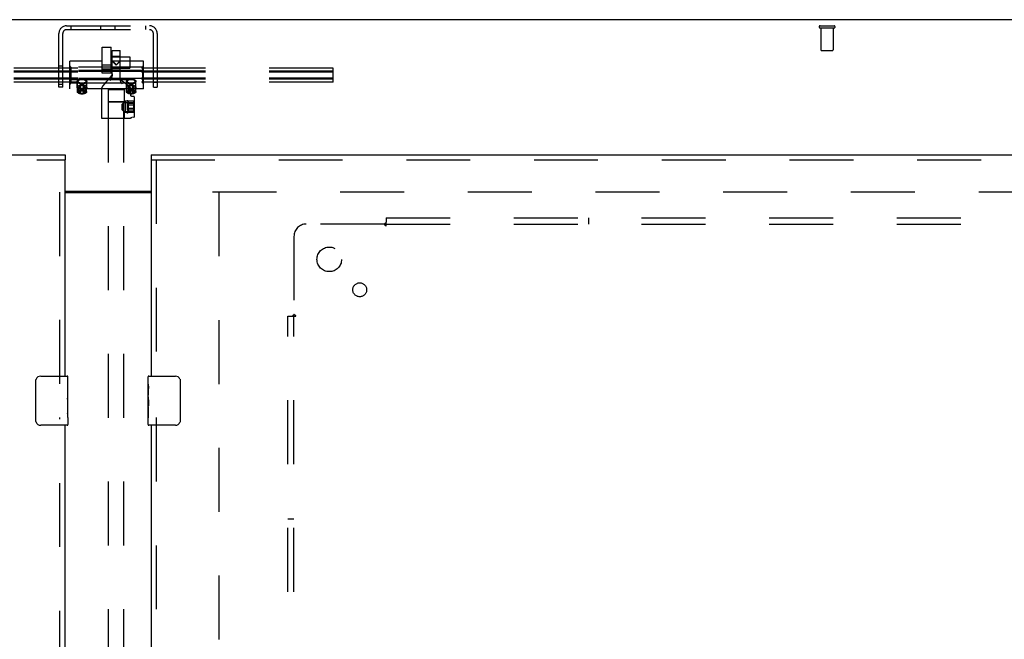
# Model space of a CAD drawing. Header units: inches. Extents: x 0 to 236, y 0 to 153.
# Tile 65 of 95: x 129 to 149, y 82 to 95. Entities that reach past the tile are written whole.
import ezdxf

# ---------------------------------------------------------------- set-up
doc = ezdxf.new("R2010")
doc.units = ezdxf.units.IN
doc.header["$LTSCALE"] = 12.986111
doc.header["$MEASUREMENT"] = 0
doc.linetypes.add('HIDDEN', pattern=[0.2, 0.1, -0.1])
doc.layers.get('0').update_dxf_attribs({"linetype": 'CONTINUOUS'})
for name, color, linetype in [('DEFAULT_2', 8, 'HIDDEN'), ('DOOR_2_ASSEMBLY', 7, 'CONTINUOUS'), ('MAIN_DOOR_ASSEMBLY', 7, 'CONTINUOUS'), ('SUBPANELS', 7, 'CONTINUOUS')]:
    doc.layers.add(name, color=color, linetype=linetype)

msp = doc.modelspace()

# ---------------------------------------------------------------- linework, layer by layer
at = {"color": 7, "linetype": 'Continuous'}
for p, q in [((171.051, 95.027), (53.176, 95.027)), ((129.738, 91.542), (131.488, 91.542))]:
    msp.add_line(p, q, dxfattribs=at)
at = {"color": 3, "linetype": 'Continuous'}
msp.add_line((129.738, 91.512), (131.488, 91.512), dxfattribs=at)
at = {"layer": 'DEFAULT_2', "color": 8, "linetype": 'HIDDEN'}
for p, q in [((129.613, 93.652), (129.613, 94.744)), ((129.691, 93.652), (129.691, 94.744)), ((129.771, 94.902), (131.455, 94.902)), ((129.771, 94.824), (131.455, 94.824)), ((129.854, 94.902), (129.854, 94.824)), ((130.465, 94.824), (130.465, 94.902)), ((130.761, 94.824), (130.761, 94.902)), ((131.372, 94.902), (131.372, 94.824)), ((131.535, 93.652), (131.535, 94.744)), ((131.613, 94.744), (131.613, 93.652)), ((145.096, 94.902), (145.38, 94.902)), ((145.096, 94.859), (145.38, 94.859)), ((145.114, 94.859), (145.114, 94.412)), ((145.362, 94.859), (145.362, 94.412)), ((130.49, 93.938), (130.49, 94.468)), ((130.49, 94.468), (130.677, 94.468)), ((130.677, 93.938), (130.677, 94.468)), ((130.697, 93.898), (130.697, 94.402)), ((130.697, 94.402), (130.857, 94.402)), ((130.857, 93.814), (130.857, 94.402)), ((145.124, 94.402), (145.352, 94.402)), ((129.833, 93.621), (129.833, 94.183)), ((130.49, 94.183), (129.833, 94.183)), ((130.677, 94.273), (131.059, 94.273)), ((131.333, 94.183), (130.677, 94.183)), ((130.697, 94.284), (130.857, 94.284)), ((130.697, 94.183), (130.764, 94.116)), ((130.844, 94.177), (130.778, 94.111)), ((130.791, 94.116), (130.857, 94.181)), ((130.857, 94.19), (130.844, 94.177)), ((131.059, 94.273), (131.059, 94.042)), ((131.333, 93.621), (131.333, 94.183)), ((135.191, 94.042), (53.113, 94.042)), ((135.191, 93.981), (53.113, 93.981)), ((135.191, 93.96), (53.113, 93.96)), ((129.613, 94.089), (129.691, 94.089)), ((129.853, 94.063), (129.833, 94.086)), ((129.853, 93.995), (129.833, 94.008)), ((129.853, 93.97), (129.833, 93.98)), ((129.853, 94.063), (129.853, 93.74)), ((131.313, 94.063), (129.853, 94.063)), ((131.313, 93.995), (129.853, 93.995)), ((131.313, 93.97), (129.853, 93.97)), ((130.677, 94.1), (130.49, 94.1)), ((130.677, 94.02), (130.49, 94.02)), ((130.677, 93.938), (130.49, 93.938)), ((130.677, 94.042), (131.059, 94.042)), ((130.697, 94.032), (130.857, 94.032)), ((130.764, 94.116), (130.778, 94.102)), ((130.778, 94.102), (130.791, 94.116)), ((131.313, 94.063), (131.333, 94.086)), ((131.313, 94.063), (131.313, 93.74)), ((131.313, 93.995), (131.333, 94.008)), ((131.313, 93.97), (131.333, 93.98)), ((131.535, 94.05), (131.613, 94.05)), ((135.191, 93.755), (135.191, 94.042)), ((135.191, 93.838), (53.113, 93.838)), ((135.191, 93.816), (53.113, 93.816)), ((135.191, 93.755), (53.113, 93.755)), ((129.853, 93.833), (129.833, 93.823)), ((129.853, 93.808), (129.833, 93.795)), ((129.853, 93.74), (129.833, 93.717)), ((131.313, 93.833), (129.853, 93.833)), ((129.853, 93.808), (131.313, 93.808)), ((129.853, 93.74), (131.313, 93.74)), ((129.987, 93.647), (129.987, 93.774)), ((129.99, 93.558), (129.99, 93.765)), ((130.01, 93.791), (130.001, 93.783)), ((130.157, 93.791), (130.166, 93.783)), ((130.177, 93.558), (130.177, 93.765)), ((130.18, 93.647), (130.18, 93.774)), ((130.581, 93.768), (130.534, 93.712)), ((130.635, 93.833), (130.581, 93.768)), ((130.683, 93.889), (130.635, 93.833)), ((130.951, 93.742), (130.881, 93.793)), ((130.995, 93.709), (130.951, 93.742)), ((130.987, 93.647), (130.987, 93.774)), ((130.99, 93.558), (130.99, 93.765)), ((131.01, 93.791), (131.001, 93.783)), ((131.157, 93.791), (131.166, 93.783)), ((131.177, 93.558), (131.177, 93.765)), ((131.18, 93.647), (131.18, 93.774)), ((131.313, 93.833), (131.333, 93.823)), ((131.313, 93.808), (131.333, 93.795)), ((131.313, 93.74), (131.333, 93.717)), ((131.535, 93.754), (131.613, 93.754)), ((129.613, 93.714), (129.691, 93.714)), ((129.691, 93.652), (129.613, 93.652)), ((131.333, 93.621), (129.833, 93.621)), ((130.014, 93.531), (130.004, 93.537)), ((130.052, 93.679), (130.021, 93.656)), ((130.021, 93.551), (130.021, 93.656)), ((130.021, 93.656), (130.052, 93.634)), ((130.023, 93.553), (130.021, 93.551)), ((130.021, 93.551), (130.022, 93.55)), ((130.025, 93.555), (130.023, 93.553)), ((130.027, 93.556), (130.025, 93.555)), ((130.025, 93.548), (130.027, 93.547)), ((130.03, 93.558), (130.027, 93.556)), ((130.027, 93.547), (130.03, 93.545)), ((130.032, 93.56), (130.03, 93.558)), ((130.03, 93.545), (130.032, 93.544)), ((130.052, 93.528), (130.052, 93.679)), ((130.114, 93.679), (130.052, 93.679)), ((130.052, 93.634), (130.114, 93.634)), ((130.114, 93.528), (130.114, 93.679)), ((130.146, 93.656), (130.114, 93.679)), ((130.114, 93.634), (130.146, 93.656)), ((130.134, 93.56), (130.132, 93.562)), ((130.132, 93.542), (130.134, 93.543)), ((130.136, 93.559), (130.134, 93.56)), ((130.134, 93.543), (130.136, 93.545)), ((130.138, 93.557), (130.136, 93.559)), ((130.136, 93.545), (130.138, 93.546)), ((130.14, 93.555), (130.138, 93.557)), ((130.142, 93.554), (130.14, 93.555)), ((130.146, 93.551), (130.146, 93.656)), ((130.153, 93.531), (130.162, 93.537)), ((130.483, 93.629), (130.483, 93.022)), ((130.498, 93.669), (130.497, 93.668)), ((130.5, 93.671), (130.498, 93.669)), ((130.501, 93.673), (130.5, 93.671)), ((130.504, 93.676), (130.501, 93.673)), ((130.508, 93.681), (130.504, 93.676)), ((130.516, 93.691), (130.508, 93.681)), ((130.534, 93.712), (130.516, 93.691)), ((130.615, 93.607), (130.615, 93.032)), ((130.94, 93.607), (130.94, 93.345)), ((131.016, 93.693), (130.995, 93.709)), ((131.014, 93.531), (131.004, 93.537)), ((131.028, 93.684), (131.016, 93.693)), ((131.052, 93.679), (131.021, 93.656)), ((131.021, 93.551), (131.021, 93.656)), ((131.021, 93.656), (131.052, 93.634)), ((131.023, 93.553), (131.021, 93.551)), ((131.021, 93.551), (131.022, 93.55)), ((131.025, 93.555), (131.023, 93.553)), ((131.027, 93.556), (131.025, 93.555)), ((131.025, 93.548), (131.027, 93.547)), ((131.03, 93.558), (131.027, 93.556)), ((131.027, 93.547), (131.03, 93.545)), ((131.035, 93.678), (131.028, 93.684)), ((131.032, 93.56), (131.03, 93.558)), ((131.03, 93.545), (131.032, 93.544)), ((131.04, 93.674), (131.035, 93.678)), ((131.043, 93.672), (131.04, 93.674)), ((131.052, 93.528), (131.052, 93.679)), ((131.114, 93.679), (131.052, 93.679)), ((131.052, 93.634), (131.114, 93.634)), ((131.073, 93.619), (131.073, 93.494)), ((131.114, 93.528), (131.114, 93.679)), ((131.146, 93.656), (131.114, 93.679)), ((131.114, 93.634), (131.146, 93.656)), ((131.134, 93.56), (131.132, 93.562)), ((131.132, 93.542), (131.134, 93.543)), ((131.136, 93.559), (131.134, 93.56)), ((131.134, 93.543), (131.136, 93.545)), ((131.138, 93.557), (131.136, 93.559)), ((131.14, 93.555), (131.138, 93.557)), ((131.139, 93.547), (131.141, 93.548)), ((131.142, 93.554), (131.14, 93.555)), ((131.146, 93.551), (131.146, 93.656)), ((131.153, 93.531), (131.162, 93.537)), ((131.535, 93.652), (131.613, 93.652)), ((130.622, 58.361), (130.622, 93.357)), ((130.653, 93.358), (130.641, 93.358)), ((130.667, 93.359), (130.653, 93.358)), ((130.653, 93.355), (130.667, 93.355)), ((130.684, 93.359), (130.667, 93.359)), ((130.667, 93.355), (130.684, 93.355)), ((130.703, 93.359), (130.684, 93.359)), ((130.684, 93.355), (130.703, 93.355)), ((130.723, 93.359), (130.703, 93.359)), ((130.703, 93.355), (130.723, 93.355)), ((130.745, 93.359), (130.723, 93.359)), ((130.723, 93.355), (130.745, 93.355)), ((130.767, 93.359), (130.745, 93.359)), ((130.745, 93.355), (130.767, 93.354)), ((130.789, 93.359), (130.767, 93.359)), ((130.767, 93.354), (130.789, 93.354)), ((130.811, 93.359), (130.789, 93.359)), ((130.789, 93.354), (130.811, 93.355)), ((130.832, 93.359), (130.811, 93.359)), ((130.811, 93.355), (130.832, 93.355)), ((130.853, 93.359), (130.832, 93.359)), ((130.832, 93.355), (130.853, 93.355)), ((130.871, 93.359), (130.853, 93.359)), ((130.853, 93.355), (130.871, 93.355)), ((130.888, 93.359), (130.871, 93.359)), ((130.871, 93.355), (130.888, 93.355)), ((130.903, 93.358), (130.888, 93.359)), ((130.888, 93.355), (130.903, 93.355)), ((130.902, 93.308), (130.962, 93.368)), ((130.903, 93.355), (130.915, 93.356)), ((130.934, 58.361), (130.934, 93.357)), ((130.94, 93.345), (131.148, 93.345)), ((130.962, 93.368), (130.962, 93.136)), ((131.138, 93.368), (130.962, 93.368)), ((131.023, 93.255), (131.023, 93.367)), ((131.023, 93.362), (131.023, 93.136)), ((131.139, 93.462), (131.1, 93.465)), ((131.138, 93.136), (131.138, 93.368)), ((131.148, 93.052), (131.148, 93.452)), ((130.902, 93.196), (130.902, 93.308)), ((130.902, 93.196), (130.962, 93.136)), ((130.94, 93.159), (130.94, 93.032)), ((130.94, 93.158), (131.148, 93.158)), ((131.138, 93.136), (130.962, 93.136)), ((131.001, 93.32), (131.001, 93.184)), ((131.138, 93.32), (131.001, 93.32)), ((131.138, 93.287), (131.001, 93.287)), ((131.138, 93.285), (131.001, 93.285)), ((131.138, 93.219), (131.001, 93.219)), ((131.138, 93.217), (131.001, 93.217)), ((131.138, 93.184), (131.001, 93.184)), ((131.023, 93.142), (131.023, 93.255)), ((130.612, 93.023), (130.614, 93.023)), ((130.614, 93.023), (130.617, 93.023)), ((130.617, 93.023), (130.62, 93.023)), ((130.62, 93.023), (130.624, 93.023)), ((130.624, 93.023), (130.633, 93.023)), ((130.633, 93.023), (130.644, 93.024)), ((130.644, 93.024), (130.66, 93.024)), ((130.645, 93.026), (130.682, 93.026)), ((130.66, 93.024), (130.673, 93.024)), ((130.673, 93.024), (130.69, 93.024)), ((130.682, 93.026), (130.721, 93.026)), ((130.721, 93.017), (130.682, 93.018)), ((130.69, 93.024), (130.71, 93.024)), ((130.71, 93.024), (130.734, 93.024)), ((130.721, 93.026), (130.762, 93.026)), ((130.762, 93.017), (130.721, 93.017)), ((130.734, 93.024), (130.762, 93.025)), ((130.762, 93.026), (130.802, 93.026)), ((130.762, 93.025), (130.793, 93.025)), ((130.802, 93.017), (130.762, 93.017)), ((130.793, 93.025), (130.821, 93.024)), ((130.802, 93.026), (130.842, 93.026)), ((130.842, 93.017), (130.802, 93.017)), ((130.821, 93.024), (130.844, 93.024)), ((130.842, 93.026), (130.881, 93.026)), ((130.881, 93.018), (130.842, 93.017)), ((130.844, 93.024), (130.864, 93.024)), ((130.864, 93.024), (130.88, 93.024)), ((130.88, 93.024), (130.899, 93.024)), ((130.918, 93.018), (130.881, 93.018)), ((130.899, 93.024), (130.913, 93.024)), ((130.913, 93.024), (130.924, 93.023)), ((130.924, 93.023), (130.931, 93.023)), ((130.931, 93.023), (130.935, 93.023)), ((130.935, 93.023), (130.939, 93.023)), ((130.939, 93.023), (130.941, 93.023)), ((131.073, 93.022), (131.073, 93.022)), ((131.139, 93.042), (131.097, 93.039)), ((132.738, 91.527), (167.707, 91.527)), ((132.863, 91.512), (132.863, 18.542))]:
    msp.add_line(p, q, dxfattribs=at)
for points in [[(130.723, 94.166), (130.71, 94.179), (130.697, 94.192)], [(130.778, 94.111), (130.75, 94.139), (130.723, 94.166)], [(130.697, 93.927), (130.697, 93.922), (130.696, 93.916), (130.694, 93.911), (130.693, 93.905), (130.69, 93.9), (130.688, 93.895), (130.684, 93.891), (130.683, 93.889)], [(129.987, 93.774), (129.987, 93.778), (129.989, 93.782), (129.991, 93.786), (129.994, 93.79), (129.999, 93.794), (130.004, 93.797), (130.009, 93.8), (130.016, 93.803), (130.023, 93.806), (130.031, 93.808)], [(130.031, 93.74), (130.023, 93.742), (130.016, 93.745), (130.009, 93.748), (130.004, 93.751), (129.999, 93.755), (129.994, 93.758), (129.991, 93.762), (129.989, 93.766), (129.987, 93.77), (129.987, 93.774)], [(130.001, 93.783), (129.999, 93.781), (129.996, 93.779), (129.994, 93.776), (129.992, 93.773), (129.991, 93.771), (129.99, 93.768), (129.99, 93.765)], [(129.99, 93.765), (129.99, 93.762), (129.991, 93.759), (129.992, 93.757), (129.994, 93.754), (129.996, 93.751), (129.999, 93.749), (130.001, 93.746), (130.005, 93.744), (130.009, 93.741), (130.013, 93.739), (130.017, 93.737), (130.022, 93.735), (130.028, 93.734), (130.033, 93.732), (130.039, 93.73), (130.045, 93.729), (130.051, 93.728), (130.057, 93.727), (130.064, 93.727), (130.07, 93.726), (130.077, 93.726), (130.083, 93.726)], [(130.01, 93.791), (130.008, 93.789), (130.005, 93.786), (130.003, 93.784), (130.002, 93.782), (130.001, 93.779), (130, 93.777), (130, 93.774), (130, 93.772), (130.001, 93.769), (130.002, 93.767), (130.003, 93.764), (130.005, 93.762), (130.008, 93.76), (130.01, 93.757), (130.013, 93.755), (130.017, 93.753), (130.02, 93.751), (130.025, 93.749), (130.029, 93.748), (130.033, 93.746), (130.038, 93.745), (130.044, 93.743), (130.049, 93.742), (130.054, 93.741), (130.06, 93.74), (130.066, 93.74), (130.072, 93.739), (130.077, 93.739), (130.083, 93.739)], [(130.083, 93.805), (130.077, 93.804), (130.07, 93.804), (130.064, 93.804), (130.057, 93.803), (130.051, 93.802), (130.045, 93.801), (130.039, 93.8), (130.033, 93.798), (130.028, 93.797), (130.022, 93.795), (130.017, 93.793), (130.013, 93.791), (130.009, 93.789), (130.005, 93.786), (130.001, 93.784), (130.001, 93.783)], [(130.083, 93.809), (130.077, 93.809), (130.072, 93.809), (130.066, 93.809), (130.06, 93.808), (130.054, 93.807), (130.049, 93.806), (130.044, 93.805), (130.038, 93.804), (130.033, 93.802), (130.029, 93.801), (130.025, 93.799), (130.02, 93.797), (130.017, 93.795), (130.013, 93.793), (130.01, 93.791), (130.01, 93.791)], [(130.031, 93.808), (130.039, 93.81), (130.047, 93.812), (130.056, 93.813), (130.065, 93.814), (130.074, 93.815), (130.083, 93.815)], [(130.083, 93.733), (130.074, 93.734), (130.065, 93.734), (130.056, 93.735), (130.047, 93.736), (130.039, 93.738), (130.031, 93.74)], [(130.083, 93.815), (130.093, 93.815), (130.102, 93.814), (130.111, 93.813), (130.119, 93.812), (130.128, 93.81), (130.136, 93.808)], [(130.157, 93.791), (130.156, 93.791), (130.153, 93.793), (130.15, 93.795), (130.146, 93.797), (130.142, 93.799), (130.138, 93.801), (130.133, 93.802), (130.128, 93.804), (130.123, 93.805), (130.118, 93.806), (130.112, 93.807), (130.107, 93.808), (130.101, 93.809), (130.095, 93.809), (130.089, 93.809), (130.083, 93.809)], [(130.166, 93.783), (130.165, 93.784), (130.162, 93.786), (130.158, 93.789), (130.154, 93.791), (130.149, 93.793), (130.144, 93.795), (130.139, 93.797), (130.134, 93.798), (130.128, 93.8), (130.122, 93.801), (130.116, 93.802), (130.109, 93.803), (130.103, 93.804), (130.096, 93.804), (130.09, 93.804), (130.083, 93.805)], [(130.083, 93.739), (130.089, 93.739), (130.095, 93.739), (130.101, 93.74), (130.107, 93.74), (130.112, 93.741), (130.118, 93.742), (130.123, 93.743), (130.128, 93.745), (130.133, 93.746), (130.138, 93.748), (130.142, 93.749), (130.146, 93.751), (130.15, 93.753), (130.153, 93.755), (130.156, 93.757), (130.159, 93.76), (130.161, 93.762), (130.163, 93.764), (130.165, 93.767), (130.166, 93.769), (130.166, 93.772), (130.167, 93.774), (130.166, 93.777), (130.166, 93.779), (130.165, 93.782), (130.163, 93.784), (130.161, 93.786), (130.159, 93.789), (130.157, 93.791)], [(130.083, 93.726), (130.09, 93.726), (130.096, 93.726), (130.103, 93.727), (130.109, 93.727), (130.116, 93.728), (130.122, 93.729), (130.128, 93.73), (130.134, 93.732), (130.139, 93.734), (130.144, 93.735), (130.149, 93.737), (130.154, 93.739), (130.158, 93.741), (130.162, 93.744), (130.165, 93.746), (130.168, 93.749), (130.171, 93.751), (130.173, 93.754), (130.174, 93.757), (130.176, 93.759), (130.176, 93.762), (130.177, 93.765)], [(130.136, 93.74), (130.128, 93.738), (130.119, 93.736), (130.111, 93.735), (130.102, 93.734), (130.093, 93.734), (130.083, 93.733)], [(130.136, 93.808), (130.143, 93.806), (130.151, 93.803), (130.157, 93.8), (130.163, 93.797), (130.168, 93.794), (130.172, 93.79), (130.176, 93.786), (130.178, 93.782), (130.179, 93.778), (130.18, 93.774)], [(130.18, 93.774), (130.179, 93.77), (130.178, 93.766), (130.176, 93.762), (130.172, 93.758), (130.168, 93.755), (130.163, 93.751), (130.157, 93.748), (130.151, 93.745), (130.143, 93.742), (130.136, 93.74)], [(130.177, 93.765), (130.176, 93.768), (130.176, 93.771), (130.174, 93.773), (130.173, 93.776), (130.171, 93.779), (130.168, 93.781), (130.166, 93.783)], [(130.697, 93.907), (130.696, 93.898), (130.695, 93.888), (130.693, 93.878), (130.691, 93.868), (130.687, 93.857), (130.683, 93.846), (130.678, 93.835), (130.673, 93.823), (130.667, 93.811), (130.661, 93.799)], [(130.661, 93.791), (130.667, 93.803), (130.673, 93.815), (130.678, 93.827), (130.683, 93.838), (130.687, 93.849), (130.691, 93.859), (130.693, 93.87), (130.695, 93.879), (130.696, 93.889), (130.697, 93.898)], [(130.893, 93.728), (130.886, 93.739), (130.88, 93.749), (130.875, 93.759), (130.87, 93.769), (130.866, 93.778), (130.863, 93.787), (130.86, 93.797), (130.858, 93.805), (130.857, 93.814), (130.857, 93.822)], [(130.857, 93.814), (130.857, 93.803), (130.859, 93.792), (130.862, 93.781), (130.866, 93.769), (130.871, 93.757), (130.878, 93.745), (130.885, 93.733), (130.893, 93.72)], [(130.987, 93.774), (130.987, 93.778), (130.989, 93.782), (130.991, 93.786), (130.994, 93.79), (130.999, 93.794), (131.004, 93.797), (131.009, 93.8), (131.016, 93.803), (131.023, 93.806), (131.031, 93.808)], [(131.031, 93.74), (131.023, 93.742), (131.016, 93.745), (131.009, 93.748), (131.004, 93.751), (130.999, 93.755), (130.994, 93.758), (130.991, 93.762), (130.989, 93.766), (130.987, 93.77), (130.987, 93.774)], [(131.001, 93.783), (130.999, 93.781), (130.996, 93.779), (130.994, 93.776), (130.992, 93.773), (130.991, 93.771), (130.99, 93.768), (130.99, 93.765)], [(130.99, 93.765), (130.99, 93.762), (130.991, 93.759), (130.992, 93.757), (130.994, 93.754), (130.996, 93.751), (130.999, 93.749), (131.001, 93.746), (131.005, 93.744), (131.009, 93.741), (131.013, 93.739), (131.017, 93.737), (131.022, 93.735), (131.028, 93.734), (131.033, 93.732), (131.039, 93.73), (131.045, 93.729), (131.051, 93.728), (131.057, 93.727), (131.064, 93.727), (131.07, 93.726), (131.077, 93.726), (131.083, 93.726)], [(131.01, 93.791), (131.008, 93.789), (131.005, 93.786), (131.003, 93.784), (131.002, 93.782), (131.001, 93.779), (131, 93.777), (131, 93.774), (131, 93.772), (131.001, 93.769), (131.002, 93.767), (131.003, 93.764), (131.005, 93.762), (131.008, 93.76), (131.01, 93.757), (131.013, 93.755), (131.017, 93.753), (131.02, 93.751), (131.025, 93.749), (131.029, 93.748), (131.033, 93.746), (131.038, 93.745), (131.044, 93.743), (131.049, 93.742), (131.054, 93.741), (131.06, 93.74), (131.066, 93.74), (131.072, 93.739), (131.077, 93.739), (131.083, 93.739)], [(131.083, 93.805), (131.077, 93.804), (131.07, 93.804), (131.064, 93.804), (131.057, 93.803), (131.051, 93.802), (131.045, 93.801), (131.039, 93.8), (131.033, 93.798), (131.028, 93.797), (131.022, 93.795), (131.017, 93.793), (131.013, 93.791), (131.009, 93.789), (131.005, 93.786), (131.001, 93.784), (131.001, 93.783)], [(131.083, 93.809), (131.077, 93.809), (131.072, 93.809), (131.066, 93.809), (131.06, 93.808), (131.054, 93.807), (131.049, 93.806), (131.044, 93.805), (131.038, 93.804), (131.033, 93.802), (131.029, 93.801), (131.025, 93.799), (131.02, 93.797), (131.017, 93.795), (131.013, 93.793), (131.01, 93.791), (131.01, 93.791)], [(131.031, 93.808), (131.039, 93.81), (131.047, 93.812), (131.056, 93.813), (131.065, 93.814), (131.074, 93.815), (131.083, 93.815)], [(131.083, 93.733), (131.074, 93.734), (131.065, 93.734), (131.056, 93.735), (131.047, 93.736), (131.039, 93.738), (131.031, 93.74)], [(131.083, 93.815), (131.093, 93.815), (131.102, 93.814), (131.111, 93.813), (131.119, 93.812), (131.128, 93.81), (131.136, 93.808)], [(131.157, 93.791), (131.156, 93.791), (131.153, 93.793), (131.15, 93.795), (131.146, 93.797), (131.142, 93.799), (131.138, 93.801), (131.133, 93.802), (131.128, 93.804), (131.123, 93.805), (131.118, 93.806), (131.112, 93.807), (131.107, 93.808), (131.101, 93.809), (131.095, 93.809), (131.089, 93.809), (131.083, 93.809)], [(131.166, 93.783), (131.165, 93.784), (131.162, 93.786), (131.158, 93.789), (131.154, 93.791), (131.149, 93.793), (131.144, 93.795), (131.139, 93.797), (131.134, 93.798), (131.128, 93.8), (131.122, 93.801), (131.116, 93.802), (131.109, 93.803), (131.103, 93.804), (131.096, 93.804), (131.09, 93.804), (131.083, 93.805)], [(131.083, 93.739), (131.089, 93.739), (131.095, 93.739), (131.101, 93.74), (131.107, 93.74), (131.112, 93.741), (131.118, 93.742), (131.123, 93.743), (131.128, 93.745), (131.133, 93.746), (131.138, 93.748), (131.142, 93.749), (131.146, 93.751), (131.15, 93.753), (131.153, 93.755), (131.156, 93.757), (131.159, 93.76), (131.161, 93.762), (131.163, 93.764), (131.165, 93.767), (131.166, 93.769), (131.166, 93.772), (131.167, 93.774), (131.166, 93.777), (131.166, 93.779), (131.165, 93.782), (131.163, 93.784), (131.161, 93.786), (131.159, 93.789), (131.157, 93.791)], [(131.083, 93.726), (131.09, 93.726), (131.096, 93.726), (131.103, 93.727), (131.109, 93.727), (131.116, 93.728), (131.122, 93.729), (131.128, 93.73), (131.134, 93.732), (131.139, 93.734), (131.144, 93.735), (131.149, 93.737), (131.154, 93.739), (131.158, 93.741), (131.162, 93.744), (131.165, 93.746), (131.168, 93.749), (131.171, 93.751), (131.173, 93.754), (131.174, 93.757), (131.176, 93.759), (131.176, 93.762), (131.177, 93.765)], [(131.136, 93.74), (131.128, 93.738), (131.119, 93.736), (131.111, 93.735), (131.102, 93.734), (131.093, 93.734), (131.083, 93.733)], [(131.136, 93.808), (131.143, 93.806), (131.151, 93.803), (131.157, 93.8), (131.163, 93.797), (131.168, 93.794), (131.172, 93.79), (131.176, 93.786), (131.178, 93.782), (131.179, 93.778), (131.18, 93.774)], [(131.18, 93.774), (131.179, 93.77), (131.178, 93.766), (131.176, 93.762), (131.172, 93.758), (131.168, 93.755), (131.163, 93.751), (131.157, 93.748), (131.151, 93.745), (131.143, 93.742), (131.136, 93.74)], [(131.177, 93.765), (131.176, 93.768), (131.176, 93.771), (131.174, 93.773), (131.173, 93.776), (131.171, 93.779), (131.168, 93.781), (131.166, 93.783)], [(129.987, 93.647), (129.987, 93.651), (129.989, 93.655), (129.991, 93.66), (129.994, 93.665), (129.998, 93.669), (130.003, 93.674), (130.008, 93.679), (130.015, 93.683), (130.021, 93.687), (130.029, 93.691), (130.037, 93.694), (130.045, 93.697), (130.054, 93.7), (130.064, 93.702), (130.073, 93.703), (130.083, 93.703)], [(130.083, 93.622), (130.073, 93.622), (130.064, 93.622), (130.054, 93.622), (130.045, 93.622), (130.037, 93.623), (130.029, 93.624), (130.021, 93.625), (130.015, 93.626), (130.008, 93.627), (130.003, 93.629), (129.998, 93.631), (129.994, 93.633), (129.991, 93.636), (129.989, 93.639), (129.987, 93.643), (129.987, 93.647)], [(129.99, 93.558), (129.99, 93.561), (129.991, 93.564), (129.992, 93.566), (129.994, 93.569), (129.996, 93.572), (129.998, 93.574), (130.001, 93.577), (130.005, 93.579), (130.009, 93.582), (130.013, 93.584), (130.017, 93.586), (130.022, 93.588), (130.027, 93.59), (130.033, 93.591), (130.039, 93.593), (130.045, 93.594), (130.051, 93.595), (130.057, 93.596), (130.063, 93.597), (130.07, 93.597), (130.077, 93.597), (130.083, 93.597)], [(130.004, 93.537), (130.001, 93.539), (129.998, 93.542), (129.996, 93.544), (129.994, 93.547), (129.992, 93.55), (129.991, 93.552), (129.99, 93.555), (129.99, 93.558)], [(130.165, 93.549), (130.165, 93.552), (130.164, 93.554), (130.163, 93.557), (130.162, 93.559), (130.16, 93.562), (130.157, 93.564), (130.154, 93.566), (130.151, 93.569), (130.147, 93.571), (130.143, 93.573), (130.139, 93.574), (130.134, 93.576), (130.129, 93.578), (130.124, 93.579), (130.119, 93.58), (130.113, 93.581), (130.107, 93.582), (130.102, 93.583), (130.096, 93.583), (130.089, 93.584), (130.083, 93.584), (130.077, 93.584), (130.071, 93.583), (130.065, 93.583), (130.059, 93.582), (130.053, 93.581), (130.048, 93.58), (130.042, 93.579), (130.037, 93.578), (130.032, 93.576), (130.028, 93.574), (130.023, 93.573), (130.019, 93.571), (130.016, 93.569), (130.012, 93.566), (130.009, 93.564), (130.007, 93.562), (130.005, 93.559), (130.003, 93.557), (130.002, 93.554), (130.002, 93.552), (130.001, 93.549)], [(130.014, 93.531), (130.011, 93.532), (130.009, 93.535), (130.007, 93.537), (130.005, 93.539), (130.003, 93.542), (130.002, 93.544), (130.002, 93.547), (130.001, 93.549)], [(130.083, 93.519), (130.077, 93.519), (130.07, 93.519), (130.063, 93.52), (130.057, 93.52), (130.051, 93.521), (130.045, 93.522), (130.039, 93.523), (130.033, 93.525), (130.027, 93.526), (130.022, 93.528), (130.017, 93.53), (130.013, 93.532), (130.009, 93.534), (130.005, 93.537), (130.004, 93.537)], [(130.083, 93.514), (130.077, 93.514), (130.072, 93.515), (130.066, 93.515), (130.06, 93.516), (130.055, 93.517), (130.049, 93.518), (130.044, 93.519), (130.039, 93.52), (130.034, 93.521), (130.03, 93.523), (130.025, 93.525), (130.021, 93.526), (130.018, 93.528), (130.014, 93.53), (130.014, 93.531)], [(130.022, 93.55), (130.024, 93.549), (130.025, 93.548)], [(130.052, 93.574), (130.05, 93.573), (130.048, 93.571), (130.047, 93.57), (130.045, 93.569), (130.043, 93.568), (130.042, 93.567), (130.04, 93.566), (130.039, 93.565), (130.037, 93.564), (130.036, 93.563), (130.035, 93.562), (130.034, 93.561), (130.032, 93.56)], [(130.032, 93.544), (130.034, 93.542), (130.035, 93.542), (130.036, 93.541), (130.037, 93.54), (130.039, 93.539), (130.04, 93.538), (130.042, 93.537), (130.043, 93.535), (130.045, 93.534), (130.047, 93.533), (130.048, 93.531), (130.05, 93.53), (130.052, 93.528)], [(130.114, 93.574), (130.111, 93.574), (130.107, 93.574), (130.103, 93.574), (130.099, 93.574), (130.095, 93.575), (130.091, 93.575), (130.087, 93.575), (130.083, 93.575), (130.079, 93.575), (130.075, 93.575), (130.072, 93.575), (130.068, 93.574), (130.064, 93.574), (130.06, 93.574), (130.056, 93.574), (130.052, 93.574)], [(130.052, 93.528), (130.056, 93.528), (130.06, 93.529), (130.064, 93.529), (130.068, 93.529), (130.072, 93.529), (130.075, 93.529), (130.079, 93.529), (130.083, 93.529), (130.087, 93.529), (130.091, 93.529), (130.095, 93.529), (130.099, 93.529), (130.103, 93.529), (130.107, 93.529), (130.111, 93.528), (130.114, 93.528)], [(130.083, 93.703), (130.093, 93.703), (130.103, 93.702), (130.112, 93.7), (130.121, 93.697), (130.13, 93.694), (130.138, 93.691), (130.145, 93.687), (130.152, 93.683), (130.158, 93.679), (130.164, 93.674), (130.169, 93.669), (130.173, 93.665), (130.176, 93.66), (130.178, 93.655), (130.179, 93.651), (130.18, 93.647)], [(130.18, 93.647), (130.179, 93.643), (130.178, 93.639), (130.176, 93.636), (130.173, 93.633), (130.169, 93.631), (130.164, 93.629), (130.158, 93.627), (130.152, 93.626), (130.145, 93.625), (130.138, 93.624), (130.13, 93.623), (130.121, 93.622), (130.112, 93.622), (130.103, 93.622), (130.093, 93.622), (130.083, 93.622)], [(130.083, 93.597), (130.09, 93.597), (130.097, 93.597), (130.103, 93.597), (130.11, 93.596), (130.116, 93.595), (130.122, 93.594), (130.128, 93.593), (130.134, 93.591), (130.139, 93.59), (130.144, 93.588), (130.149, 93.586), (130.154, 93.584), (130.158, 93.582), (130.162, 93.579), (130.165, 93.577), (130.168, 93.574), (130.171, 93.572), (130.173, 93.569), (130.174, 93.566), (130.176, 93.564), (130.176, 93.561), (130.177, 93.558)], [(130.162, 93.537), (130.162, 93.537), (130.158, 93.534), (130.154, 93.532), (130.149, 93.53), (130.144, 93.528), (130.139, 93.526), (130.134, 93.525), (130.128, 93.523), (130.122, 93.522), (130.116, 93.521), (130.11, 93.52), (130.103, 93.52), (130.097, 93.519), (130.09, 93.519), (130.083, 93.519)], [(130.153, 93.531), (130.152, 93.53), (130.149, 93.528), (130.145, 93.526), (130.141, 93.525), (130.137, 93.523), (130.132, 93.521), (130.128, 93.52), (130.123, 93.519), (130.117, 93.518), (130.112, 93.517), (130.106, 93.516), (130.101, 93.515), (130.095, 93.515), (130.089, 93.514), (130.083, 93.514)], [(130.132, 93.562), (130.131, 93.563), (130.129, 93.564), (130.128, 93.565), (130.127, 93.566), (130.125, 93.567), (130.123, 93.568), (130.122, 93.569), (130.12, 93.57), (130.118, 93.571), (130.116, 93.573), (130.114, 93.574)], [(130.114, 93.528), (130.116, 93.53), (130.118, 93.531), (130.12, 93.533), (130.122, 93.534), (130.123, 93.535), (130.125, 93.537), (130.127, 93.538), (130.128, 93.539), (130.129, 93.54), (130.131, 93.541), (130.132, 93.542)], [(130.138, 93.546), (130.14, 93.548), (130.141, 93.548)], [(130.141, 93.548), (130.144, 93.55), (130.145, 93.55), (130.146, 93.551)], [(130.146, 93.551), (130.145, 93.552), (130.142, 93.554)], [(130.165, 93.549), (130.165, 93.547), (130.164, 93.544), (130.163, 93.542), (130.162, 93.539), (130.16, 93.537), (130.158, 93.535), (130.155, 93.532), (130.153, 93.531)], [(130.177, 93.558), (130.176, 93.555), (130.176, 93.552), (130.174, 93.55), (130.173, 93.547), (130.171, 93.544), (130.168, 93.542), (130.165, 93.539), (130.162, 93.537)], [(130.497, 93.668), (130.496, 93.667), (130.496, 93.666), (130.495, 93.665), (130.495, 93.665), (130.494, 93.664), (130.493, 93.663), (130.493, 93.661), (130.492, 93.66), (130.491, 93.658), (130.49, 93.656), (130.488, 93.654), (130.487, 93.651), (130.486, 93.649), (130.485, 93.646), (130.485, 93.643), (130.484, 93.64), (130.483, 93.636), (130.483, 93.633), (130.483, 93.63), (130.483, 93.629)], [(130.615, 93.607), (130.616, 93.607), (130.618, 93.607), (130.622, 93.608), (130.628, 93.608), (130.635, 93.608), (130.643, 93.608), (130.652, 93.608), (130.663, 93.609), (130.675, 93.609), (130.688, 93.609), (130.701, 93.609), (130.716, 93.609), (130.731, 93.609), (130.746, 93.609), (130.762, 93.609), (130.778, 93.609)], [(130.778, 93.604), (130.762, 93.604), (130.746, 93.604), (130.731, 93.604), (130.716, 93.605), (130.701, 93.605), (130.688, 93.605), (130.675, 93.605), (130.663, 93.605), (130.652, 93.605), (130.643, 93.605), (130.635, 93.606), (130.628, 93.606), (130.622, 93.606), (130.618, 93.606), (130.616, 93.607), (130.615, 93.607)], [(130.778, 93.609), (130.794, 93.609), (130.81, 93.609), (130.825, 93.609), (130.84, 93.609), (130.854, 93.609), (130.868, 93.609), (130.881, 93.609), (130.893, 93.609), (130.903, 93.608), (130.913, 93.608), (130.921, 93.608), (130.928, 93.608), (130.933, 93.608), (130.937, 93.607), (130.94, 93.607), (130.94, 93.607)], [(130.94, 93.607), (130.94, 93.607), (130.937, 93.606), (130.933, 93.606), (130.928, 93.606), (130.921, 93.606), (130.913, 93.605), (130.903, 93.605), (130.893, 93.605), (130.881, 93.605), (130.868, 93.605), (130.854, 93.605), (130.84, 93.605), (130.825, 93.604), (130.81, 93.604), (130.794, 93.604), (130.778, 93.604)], [(130.987, 93.647), (130.987, 93.651), (130.989, 93.655), (130.991, 93.66), (130.994, 93.665), (130.998, 93.669), (131.003, 93.674), (131.008, 93.679), (131.015, 93.683), (131.021, 93.687), (131.029, 93.691), (131.037, 93.694), (131.045, 93.697), (131.054, 93.7), (131.064, 93.702), (131.073, 93.703), (131.083, 93.703)], [(131.083, 93.622), (131.073, 93.622), (131.064, 93.622), (131.054, 93.622), (131.045, 93.622), (131.037, 93.623), (131.029, 93.624), (131.021, 93.625), (131.015, 93.626), (131.008, 93.627), (131.003, 93.629), (130.998, 93.631), (130.994, 93.633), (130.991, 93.636), (130.989, 93.639), (130.987, 93.643), (130.987, 93.647)], [(130.99, 93.558), (130.99, 93.561), (130.991, 93.564), (130.992, 93.566), (130.994, 93.569), (130.996, 93.572), (130.998, 93.574), (131.001, 93.577), (131.005, 93.579), (131.009, 93.582), (131.013, 93.584), (131.017, 93.586), (131.022, 93.588), (131.027, 93.59), (131.033, 93.591), (131.039, 93.593), (131.045, 93.594), (131.051, 93.595), (131.057, 93.596), (131.063, 93.597), (131.07, 93.597), (131.077, 93.597), (131.083, 93.597)], [(131.004, 93.537), (131.001, 93.539), (130.998, 93.542), (130.996, 93.544), (130.994, 93.547), (130.992, 93.55), (130.991, 93.552), (130.99, 93.555), (130.99, 93.558)], [(131.165, 93.549), (131.165, 93.552), (131.164, 93.554), (131.163, 93.557), (131.162, 93.559), (131.16, 93.562), (131.157, 93.564), (131.154, 93.566), (131.151, 93.569), (131.147, 93.571), (131.143, 93.573), (131.139, 93.574), (131.134, 93.576), (131.129, 93.578), (131.124, 93.579), (131.119, 93.58), (131.113, 93.581), (131.107, 93.582), (131.102, 93.583), (131.096, 93.583), (131.089, 93.584), (131.083, 93.584), (131.077, 93.584), (131.071, 93.583), (131.065, 93.583), (131.059, 93.582), (131.053, 93.581), (131.048, 93.58), (131.042, 93.579), (131.037, 93.578), (131.032, 93.576), (131.028, 93.574), (131.023, 93.573), (131.019, 93.571), (131.016, 93.569), (131.012, 93.566), (131.009, 93.564), (131.007, 93.562), (131.005, 93.559), (131.003, 93.557), (131.002, 93.554), (131.002, 93.552), (131.001, 93.549)], [(131.014, 93.531), (131.011, 93.532), (131.009, 93.535), (131.007, 93.537), (131.005, 93.539), (131.003, 93.542), (131.002, 93.544), (131.002, 93.547), (131.001, 93.549)], [(131.083, 93.519), (131.077, 93.519), (131.07, 93.519), (131.063, 93.52), (131.057, 93.52), (131.051, 93.521), (131.045, 93.522), (131.039, 93.523), (131.033, 93.525), (131.027, 93.526), (131.022, 93.528), (131.017, 93.53), (131.013, 93.532), (131.009, 93.534), (131.005, 93.537), (131.004, 93.537)], [(131.083, 93.514), (131.077, 93.514), (131.072, 93.515), (131.066, 93.515), (131.06, 93.516), (131.055, 93.517), (131.049, 93.518), (131.044, 93.519), (131.039, 93.52), (131.034, 93.521), (131.03, 93.523), (131.025, 93.525), (131.021, 93.526), (131.018, 93.528), (131.014, 93.53), (131.014, 93.531)], [(131.022, 93.55), (131.024, 93.549), (131.025, 93.548)], [(131.052, 93.574), (131.05, 93.573), (131.048, 93.571), (131.047, 93.57), (131.045, 93.569), (131.043, 93.568), (131.042, 93.567), (131.04, 93.566), (131.039, 93.565), (131.037, 93.564), (131.036, 93.563), (131.035, 93.562), (131.034, 93.561), (131.032, 93.56)], [(131.032, 93.544), (131.034, 93.542), (131.035, 93.542), (131.036, 93.541), (131.037, 93.54), (131.039, 93.539), (131.04, 93.538), (131.042, 93.537), (131.043, 93.535), (131.045, 93.534), (131.047, 93.533), (131.048, 93.531), (131.05, 93.53), (131.052, 93.528)], [(131.073, 93.619), (131.073, 93.622), (131.072, 93.626), (131.072, 93.63), (131.071, 93.634), (131.07, 93.638), (131.069, 93.641), (131.067, 93.644), (131.066, 93.648), (131.064, 93.65), (131.062, 93.653), (131.06, 93.656), (131.059, 93.658), (131.057, 93.66), (131.055, 93.662), (131.054, 93.663), (131.053, 93.664), (131.052, 93.665), (131.051, 93.666), (131.05, 93.667), (131.049, 93.667), (131.048, 93.668), (131.047, 93.669), (131.046, 93.67), (131.045, 93.67), (131.043, 93.672)], [(131.114, 93.574), (131.111, 93.574), (131.107, 93.574), (131.103, 93.574), (131.099, 93.574), (131.095, 93.575), (131.091, 93.575), (131.087, 93.575), (131.083, 93.575), (131.079, 93.575), (131.075, 93.575), (131.072, 93.575), (131.068, 93.574), (131.064, 93.574), (131.06, 93.574), (131.056, 93.574), (131.052, 93.574)], [(131.052, 93.528), (131.056, 93.528), (131.06, 93.529), (131.064, 93.529), (131.068, 93.529), (131.072, 93.529), (131.075, 93.529), (131.079, 93.529), (131.083, 93.529), (131.087, 93.529), (131.091, 93.529), (131.095, 93.529), (131.099, 93.529), (131.103, 93.529), (131.107, 93.529), (131.111, 93.528), (131.114, 93.528)], [(131.083, 93.703), (131.093, 93.703), (131.103, 93.702), (131.112, 93.7), (131.121, 93.697), (131.13, 93.694), (131.138, 93.691), (131.145, 93.687), (131.152, 93.683), (131.158, 93.679), (131.164, 93.674), (131.169, 93.669), (131.173, 93.665), (131.176, 93.66), (131.178, 93.655), (131.179, 93.651), (131.18, 93.647)], [(131.18, 93.647), (131.179, 93.643), (131.178, 93.639), (131.176, 93.636), (131.173, 93.633), (131.169, 93.631), (131.164, 93.629), (131.158, 93.627), (131.152, 93.626), (131.145, 93.625), (131.138, 93.624), (131.13, 93.623), (131.121, 93.622), (131.112, 93.622), (131.103, 93.622), (131.093, 93.622), (131.083, 93.622)], [(131.083, 93.597), (131.09, 93.597), (131.097, 93.597), (131.103, 93.597), (131.11, 93.596), (131.116, 93.595), (131.122, 93.594), (131.128, 93.593), (131.134, 93.591), (131.139, 93.59), (131.144, 93.588), (131.149, 93.586), (131.154, 93.584), (131.158, 93.582), (131.162, 93.579), (131.165, 93.577), (131.168, 93.574), (131.171, 93.572), (131.173, 93.569), (131.174, 93.566), (131.176, 93.564), (131.176, 93.561), (131.177, 93.558)], [(131.162, 93.537), (131.162, 93.537), (131.158, 93.534), (131.154, 93.532), (131.149, 93.53), (131.144, 93.528), (131.139, 93.526), (131.134, 93.525), (131.128, 93.523), (131.122, 93.522), (131.116, 93.521), (131.11, 93.52), (131.103, 93.52), (131.097, 93.519), (131.09, 93.519), (131.083, 93.519)], [(131.153, 93.531), (131.152, 93.53), (131.149, 93.528), (131.145, 93.526), (131.141, 93.525), (131.137, 93.523), (131.132, 93.521), (131.128, 93.52), (131.123, 93.519), (131.117, 93.518), (131.112, 93.517), (131.106, 93.516), (131.101, 93.515), (131.095, 93.515), (131.089, 93.514), (131.083, 93.514)], [(131.132, 93.562), (131.131, 93.563), (131.129, 93.564), (131.128, 93.565), (131.127, 93.566), (131.125, 93.567), (131.123, 93.568), (131.122, 93.569), (131.12, 93.57), (131.118, 93.571), (131.116, 93.573), (131.114, 93.574)], [(131.114, 93.528), (131.116, 93.53), (131.118, 93.531), (131.12, 93.533), (131.122, 93.534), (131.123, 93.535), (131.125, 93.537), (131.127, 93.538), (131.128, 93.539), (131.129, 93.54), (131.131, 93.541), (131.132, 93.542)], [(131.136, 93.545), (131.138, 93.546), (131.139, 93.547)], [(131.141, 93.548), (131.144, 93.55), (131.145, 93.55), (131.146, 93.551)], [(131.146, 93.551), (131.145, 93.552), (131.142, 93.554)], [(131.165, 93.549), (131.165, 93.547), (131.164, 93.544), (131.163, 93.542), (131.162, 93.539), (131.16, 93.537), (131.158, 93.535), (131.155, 93.532), (131.153, 93.531)], [(131.177, 93.558), (131.176, 93.555), (131.176, 93.552), (131.174, 93.55), (131.173, 93.547), (131.171, 93.544), (131.168, 93.542), (131.165, 93.539), (131.162, 93.537)], [(130.641, 93.358), (130.636, 93.358), (130.631, 93.358), (130.628, 93.358), (130.625, 93.357), (130.623, 93.357), (130.622, 93.357), (130.622, 93.357)], [(130.622, 93.357), (130.622, 93.357), (130.623, 93.357), (130.625, 93.356), (130.628, 93.356), (130.631, 93.356), (130.636, 93.356), (130.641, 93.356), (130.653, 93.355)], [(130.934, 93.357), (130.934, 93.357), (130.932, 93.357), (130.93, 93.357), (130.928, 93.358), (130.924, 93.358), (130.92, 93.358), (130.915, 93.358), (130.903, 93.358)], [(130.911, 93.253), (130.911, 93.262), (130.912, 93.27), (130.913, 93.279), (130.915, 93.287), (130.917, 93.295), (130.919, 93.302), (130.922, 93.309), (130.925, 93.316), (130.927, 93.322), (130.93, 93.327), (130.932, 93.332), (130.935, 93.336), (130.937, 93.339), (130.938, 93.342), (130.939, 93.344), (130.94, 93.345), (130.94, 93.345)], [(130.937, 93.338), (130.935, 93.335), (130.932, 93.33), (130.93, 93.325), (130.927, 93.32), (130.925, 93.313), (130.922, 93.307), (130.919, 93.3), (130.917, 93.292), (130.915, 93.284), (130.913, 93.276), (130.912, 93.267), (130.911, 93.259), (130.911, 93.25)], [(130.915, 93.356), (130.92, 93.356), (130.924, 93.356), (130.928, 93.356), (130.93, 93.356), (130.932, 93.357), (130.934, 93.357), (130.934, 93.357)], [(130.94, 93.345), (130.94, 93.345), (130.939, 93.343), (130.937, 93.338)], [(131.022, 93.37), (131.019, 93.371), (131.016, 93.373), (131.013, 93.375), (131.01, 93.377), (131.008, 93.379), (131.005, 93.381), (131.003, 93.383), (131.001, 93.385)], [(131.023, 93.365), (131.019, 93.366), (131.016, 93.367), (131.013, 93.369), (131.01, 93.371), (131.008, 93.373), (131.005, 93.375), (131.003, 93.377), (131.001, 93.379)], [(131.023, 93.367), (131.023, 93.368), (131.023, 93.368), (131.023, 93.368), (131.023, 93.369), (131.023, 93.369), (131.022, 93.369), (131.022, 93.37), (131.022, 93.37)], [(131.023, 93.365), (131.022, 93.365), (131.022, 93.364), (131.022, 93.363), (131.023, 93.363), (131.023, 93.362), (131.023, 93.362)], [(131.1, 93.465), (131.099, 93.465), (131.095, 93.466), (131.091, 93.467), (131.087, 93.469), (131.084, 93.471), (131.081, 93.474), (131.078, 93.478), (131.076, 93.481), (131.074, 93.485), (131.073, 93.489), (131.073, 93.493), (131.073, 93.494)], [(130.939, 93.16), (130.937, 93.165), (130.935, 93.169), (130.932, 93.174), (130.93, 93.179), (130.927, 93.184), (130.925, 93.19), (130.922, 93.197), (130.919, 93.204), (130.917, 93.212), (130.915, 93.22), (130.913, 93.228), (130.912, 93.236), (130.911, 93.245), (130.911, 93.253)], [(130.911, 93.25), (130.911, 93.242), (130.912, 93.233), (130.913, 93.225), (130.915, 93.217), (130.917, 93.209), (130.919, 93.202), (130.922, 93.195), (130.925, 93.188), (130.927, 93.182), (130.93, 93.177), (130.932, 93.172), (130.935, 93.168), (130.937, 93.164), (130.938, 93.162), (130.939, 93.16), (130.94, 93.159), (130.94, 93.158)], [(130.94, 93.158), (130.94, 93.159), (130.939, 93.16)], [(131.022, 93.14), (131.019, 93.138), (131.016, 93.137), (131.013, 93.135), (131.01, 93.133), (131.008, 93.131), (131.005, 93.129), (131.003, 93.127), (131.001, 93.124)], [(131.022, 93.134), (131.019, 93.133), (131.016, 93.131), (131.013, 93.129), (131.01, 93.127), (131.008, 93.125), (131.005, 93.123), (131.003, 93.121), (131.001, 93.119)], [(131.022, 93.14), (131.022, 93.14), (131.022, 93.14), (131.023, 93.14), (131.023, 93.141), (131.023, 93.141), (131.023, 93.141), (131.023, 93.142), (131.023, 93.142)], [(131.023, 93.136), (131.023, 93.136), (131.023, 93.136), (131.023, 93.135), (131.023, 93.135), (131.023, 93.135), (131.022, 93.134), (131.022, 93.134), (131.022, 93.134)], [(130.483, 93.022), (130.484, 93.022), (130.486, 93.023), (130.489, 93.023), (130.494, 93.023), (130.5, 93.023), (130.508, 93.024), (130.516, 93.024), (130.526, 93.024), (130.538, 93.025), (130.55, 93.025), (130.564, 93.025), (130.578, 93.025), (130.593, 93.025), (130.61, 93.026), (130.627, 93.026), (130.645, 93.026)], [(130.682, 93.018), (130.645, 93.018), (130.627, 93.018), (130.61, 93.018), (130.593, 93.018), (130.578, 93.019), (130.564, 93.019), (130.55, 93.019), (130.538, 93.019), (130.526, 93.02), (130.516, 93.02), (130.508, 93.02), (130.5, 93.02), (130.494, 93.021), (130.489, 93.021), (130.486, 93.021), (130.484, 93.022), (130.483, 93.022)], [(130.615, 93.032), (130.615, 93.03), (130.615, 93.028), (130.614, 93.027), (130.613, 93.025), (130.611, 93.024), (130.61, 93.023), (130.609, 93.023), (130.609, 93.023), (130.608, 93.022), (130.608, 93.022), (130.608, 93.022), (130.608, 93.022)], [(130.608, 93.022), (130.608, 93.022), (130.608, 93.022), (130.608, 93.022), (130.608, 93.022), (130.608, 93.022), (130.609, 93.022), (130.609, 93.022), (130.61, 93.022), (130.61, 93.023), (130.611, 93.023), (130.612, 93.023)], [(130.881, 93.026), (130.918, 93.026), (130.936, 93.026), (130.952, 93.026), (130.968, 93.025), (130.983, 93.025), (130.998, 93.025), (131.011, 93.025), (131.022, 93.024), (131.033, 93.024), (131.043, 93.024), (131.051, 93.024), (131.058, 93.023), (131.064, 93.023)], [(131.064, 93.021), (131.058, 93.02), (131.051, 93.02), (131.043, 93.02), (131.033, 93.02), (131.022, 93.019), (131.011, 93.019), (130.998, 93.019), (130.983, 93.019), (130.968, 93.018), (130.952, 93.018), (130.936, 93.018), (130.918, 93.018)], [(130.948, 93.022), (130.948, 93.022), (130.948, 93.022), (130.948, 93.022), (130.948, 93.022), (130.948, 93.022), (130.948, 93.022), (130.947, 93.022), (130.947, 93.023), (130.946, 93.023), (130.945, 93.023), (130.945, 93.024), (130.944, 93.024), (130.943, 93.025), (130.942, 93.026), (130.941, 93.027), (130.941, 93.028), (130.94, 93.03), (130.94, 93.032)], [(130.941, 93.023), (130.943, 93.023), (130.944, 93.023), (130.945, 93.023), (130.945, 93.023), (130.946, 93.022), (130.946, 93.022), (130.947, 93.022), (130.947, 93.022), (130.947, 93.022), (130.948, 93.022), (130.948, 93.022)], [(131.064, 93.023), (131.067, 93.023), (131.069, 93.023), (131.071, 93.022), (131.072, 93.022), (131.073, 93.022), (131.073, 93.022)], [(131.073, 93.022), (131.073, 93.022), (131.072, 93.022), (131.071, 93.021), (131.069, 93.021), (131.067, 93.021), (131.064, 93.021)], [(131.073, 93.022), (131.073, 93.023), (131.076, 93.027), (131.078, 93.03), (131.081, 93.032), (131.084, 93.035), (131.088, 93.036), (131.091, 93.038), (131.095, 93.039), (131.097, 93.039)]]:
    msp.add_lwpolyline(points, dxfattribs=at)
for centre, radius, start, end in [((129.771, 94.744), 0.158, 90, 180), ((129.771, 94.744), 0.08, 90, 180), ((131.455, 94.744), 0.158, 0, 90), ((131.455, 94.744), 0.08, 0, 90), ((145.096, 94.88), 0.0215, 90, 270), ((145.38, 94.88), 0.0215, 270, 90), ((145.124, 94.412), 0.01, 180, 270), ((145.352, 94.412), 0.01, 270, 360), ((130.917, 93.842), 0.06, 180.0581, 233.6123), ((131.138, 93.452), 0.01, 0, 85.4261), ((131.138, 93.052), 0.01, 274.5739, 360)]:
    msp.add_arc(centre, radius, start, end, dxfattribs=at)
at = {"layer": 'DOOR_2_ASSEMBLY', "color": 3, "linetype": 'Continuous'}
for p, q in [((92.801, 92.277), (129.738, 92.277)), ((129.738, 87.777), (129.738, 92.173)), ((129.738, 66.277), (129.738, 86.777))]:
    msp.add_line(p, q, dxfattribs=at)
at = {"layer": 'DOOR_2_ASSEMBLY', "color": 8, "linetype": 'HIDDEN'}
for p, q in [((92.801, 92.173), (129.738, 92.173)), ((129.634, 87.622), (129.634, 92.173)), ((129.634, 66.122), (129.634, 86.932))]:
    msp.add_line(p, q, dxfattribs=at)
at = {"layer": 'DOOR_2_ASSEMBLY', "color": 7, "linetype": 'Continuous'}
for p, q in [((129.738, 92.277), (129.738, 92.173)), ((129.243, 87.777), (129.783, 87.777)), ((129.798, 87.198), (129.798, 87.762)), ((129.143, 86.877), (129.143, 87.677)), ((129.791, 87.622), (129.791, 87.392)), ((129.798, 87.622), (129.791, 87.622)), ((129.798, 87.455), (129.791, 87.455)), ((129.798, 87.392), (129.791, 87.392)), ((129.798, 87.356), (129.792, 87.356)), ((129.791, 87.161), (129.791, 87.025)), ((129.798, 87.161), (129.791, 87.161)), ((129.797, 87.222), (129.795, 87.244)), ((129.797, 87.224), (129.798, 87.224)), ((129.798, 86.938), (129.798, 87.195)), ((129.793, 86.994), (129.798, 86.994)), ((129.798, 86.937), (129.798, 86.792)), ((129.783, 86.777), (129.243, 86.777))]:
    msp.add_line(p, q, dxfattribs=at)
for points in [[(129.143, 87.677), (129.144, 87.683), (129.144, 87.689), (129.145, 87.695), (129.146, 87.701), (129.148, 87.707), (129.15, 87.713)], [(129.795, 87.244), (129.794, 87.256), (129.793, 87.268), (129.792, 87.28), (129.792, 87.293), (129.791, 87.306), (129.791, 87.318), (129.791, 87.331), (129.792, 87.344), (129.792, 87.357), (129.793, 87.369), (129.794, 87.381)], [(129.798, 87.195), (129.798, 87.203), (129.798, 87.212), (129.797, 87.222)], [(129.793, 86.988), (129.792, 86.997), (129.792, 87.006), (129.791, 87.016), (129.791, 87.025)], [(129.796, 86.964), (129.795, 86.972), (129.794, 86.98), (129.793, 86.988)], [(129.798, 86.937), (129.798, 86.941), (129.798, 86.946), (129.797, 86.951), (129.796, 86.964)], [(129.15, 86.84), (129.148, 86.846), (129.146, 86.852), (129.145, 86.858), (129.144, 86.864), (129.144, 86.87), (129.143, 86.877)]]:
    msp.add_lwpolyline(points, dxfattribs=at)
for centre, radius, start, end in [((129.243, 87.677), 0.1, 90, 158.7946), ((129.783, 87.762), 0.015, 0, 90), ((129.243, 86.877), 0.1, 201.1999, 270), ((129.783, 86.792), 0.015, 270, 360)]:
    msp.add_arc(centre, radius, start, end, dxfattribs=at)
msp.add_ellipse((129.535, 87.361), major_axis=(0.263, 0), ratio=0.432808, start_param=0, end_param=0.179988, dxfattribs=at)
at = {"layer": 'MAIN_DOOR_ASSEMBLY', "color": 7, "linetype": 'Continuous'}
for p, q in [((131.488, 92.277), (131.488, 92.173)), ((131.428, 87.616), (131.428, 87.762)), ((131.443, 87.777), (131.983, 87.777)), ((131.428, 87.358), (131.428, 87.615)), ((131.434, 87.559), (131.428, 87.559)), ((131.435, 87.392), (131.435, 87.528)), ((132.083, 87.677), (132.083, 86.877)), ((131.428, 87.392), (131.435, 87.392)), ((131.428, 86.792), (131.428, 87.355)), ((131.43, 87.329), (131.428, 87.329)), ((131.43, 87.331), (131.432, 87.309)), ((131.428, 87.197), (131.434, 87.197)), ((131.428, 87.161), (131.435, 87.161)), ((131.435, 86.931), (131.435, 87.161)), ((131.428, 87.098), (131.435, 87.098)), ((131.428, 86.931), (131.435, 86.931)), ((131.983, 86.777), (131.443, 86.777))]:
    msp.add_line(p, q, dxfattribs=at)
at = {"layer": 'MAIN_DOOR_ASSEMBLY', "color": 3, "linetype": 'Continuous'}
for p, q in [((131.488, 92.277), (168.426, 92.277)), ((131.488, 92.173), (131.488, 87.777)), ((131.488, 86.777), (131.488, 66.277))]:
    msp.add_line(p, q, dxfattribs=at)
at = {"layer": 'MAIN_DOOR_ASSEMBLY', "color": 8, "linetype": 'HIDDEN'}
for p, q in [((131.488, 92.173), (168.426, 92.173)), ((131.592, 92.173), (131.592, 87.622)), ((131.592, 86.932), (131.592, 66.122))]:
    msp.add_line(p, q, dxfattribs=at)
at = {"layer": 'MAIN_DOOR_ASSEMBLY', "color": 7, "linetype": 'Continuous'}
for points in [[(131.428, 87.616), (131.428, 87.612), (131.429, 87.607), (131.429, 87.602), (131.431, 87.589)], [(131.431, 87.589), (131.432, 87.581), (131.433, 87.573), (131.434, 87.565)], [(131.434, 87.565), (131.434, 87.556), (131.435, 87.547), (131.435, 87.537), (131.435, 87.528)], [(132.077, 87.713), (132.079, 87.707), (132.08, 87.701), (132.082, 87.695), (132.082, 87.689), (132.083, 87.683), (132.083, 87.677)], [(131.428, 87.358), (131.428, 87.35), (131.429, 87.341), (131.43, 87.331)], [(131.432, 87.309), (131.433, 87.297), (131.433, 87.285), (131.434, 87.273), (131.435, 87.26), (131.435, 87.247), (131.435, 87.235), (131.435, 87.222), (131.435, 87.209), (131.434, 87.196), (131.433, 87.184), (131.433, 87.172)], [(132.083, 86.877), (132.083, 86.87), (132.082, 86.864), (132.082, 86.858), (132.08, 86.852), (132.079, 86.846), (132.077, 86.84)]]:
    msp.add_lwpolyline(points, dxfattribs=at)
for centre, radius, start, end in [((131.443, 87.762), 0.015, 90, 180), ((131.983, 87.677), 0.1, 21.1999, 90), ((131.443, 86.792), 0.015, 180, 270), ((131.983, 86.877), 0.1, 270, 338.7946)]:
    msp.add_arc(centre, radius, start, end, dxfattribs=at)
msp.add_ellipse((131.691, 87.192), major_axis=(0.263, 0), ratio=0.432808, start_param=3.141593, end_param=3.321581, dxfattribs=at)
at = {"layer": 'SUBPANELS', "color": 8, "linetype": 'HIDDEN'}
for p, q in [((136.27, 90.995), (136.27, 90.909)), ((136.27, 90.995), (165.957, 90.995)), ((140.395, 90.87), (140.395, 90.995)), ((136.234, 90.87), (134.645, 90.87)), ((136.253, 90.889), (136.246, 90.883)), ((136.27, 90.829), (136.27, 90.909)), ((136.27, 90.87), (165.957, 90.87)), ((134.395, 90.62), (134.395, 89.031)), ((134.27, 21.058), (134.27, 88.995)), ((134.27, 88.995), (134.356, 88.995)), ((134.356, 88.995), (134.435, 88.995)), ((134.395, 21.058), (134.395, 88.995)), ((134.395, 84.87), (134.27, 84.87))]:
    msp.add_line(p, q, dxfattribs=at)
for points in [[(136.246, 90.883), (136.244, 90.881), (136.242, 90.879), (136.241, 90.877), (136.239, 90.875), (136.237, 90.873), (136.236, 90.872), (136.234, 90.87)], [(136.247, 90.851), (136.244, 90.856), (136.243, 90.858), (136.242, 90.86), (136.24, 90.863), (136.239, 90.865), (136.237, 90.867), (136.236, 90.869), (136.234, 90.87)], [(136.27, 90.829), (136.268, 90.83), (136.266, 90.831), (136.264, 90.832), (136.263, 90.833), (136.261, 90.834), (136.26, 90.835), (136.258, 90.836), (136.257, 90.838), (136.255, 90.839), (136.254, 90.841), (136.252, 90.843), (136.251, 90.845), (136.25, 90.847), (136.248, 90.849), (136.247, 90.851)], [(136.27, 90.909), (136.268, 90.907), (136.266, 90.904), (136.265, 90.902), (136.263, 90.901), (136.262, 90.899), (136.26, 90.897), (136.259, 90.895), (136.257, 90.894), (136.256, 90.892), (136.254, 90.89), (136.253, 90.889)], [(134.356, 88.995), (134.358, 88.997), (134.36, 88.998), (134.362, 89), (134.364, 89.002), (134.366, 89.003), (134.368, 89.005), (134.37, 89.006), (134.371, 89.008), (134.373, 89.009), (134.374, 89.011), (134.376, 89.012)], [(134.376, 89.012), (134.382, 89.019), (134.384, 89.021), (134.386, 89.023), (134.388, 89.024), (134.39, 89.026), (134.391, 89.028), (134.393, 89.029), (134.395, 89.031)], [(134.409, 89.02), (134.407, 89.022), (134.405, 89.023), (134.402, 89.025), (134.4, 89.026), (134.398, 89.028), (134.396, 89.029), (134.395, 89.031)], [(134.435, 88.995), (134.435, 88.997), (134.434, 88.999), (134.433, 89), (134.432, 89.002), (134.431, 89.004), (134.43, 89.005), (134.429, 89.007), (134.427, 89.008), (134.426, 89.01), (134.424, 89.011), (134.422, 89.012), (134.42, 89.014), (134.418, 89.015), (134.416, 89.016), (134.414, 89.018), (134.409, 89.02)]]:
    msp.add_lwpolyline(points, dxfattribs=at)
for centre, radius in [((135.113, 90.152), 0.25), ((135.732, 89.533), 0.141)]:
    msp.add_circle(centre, radius, dxfattribs=at)
msp.add_arc((134.645, 90.62), 0.25, 90, 180, dxfattribs=at)

doc.saveas('drawing.dxf')
